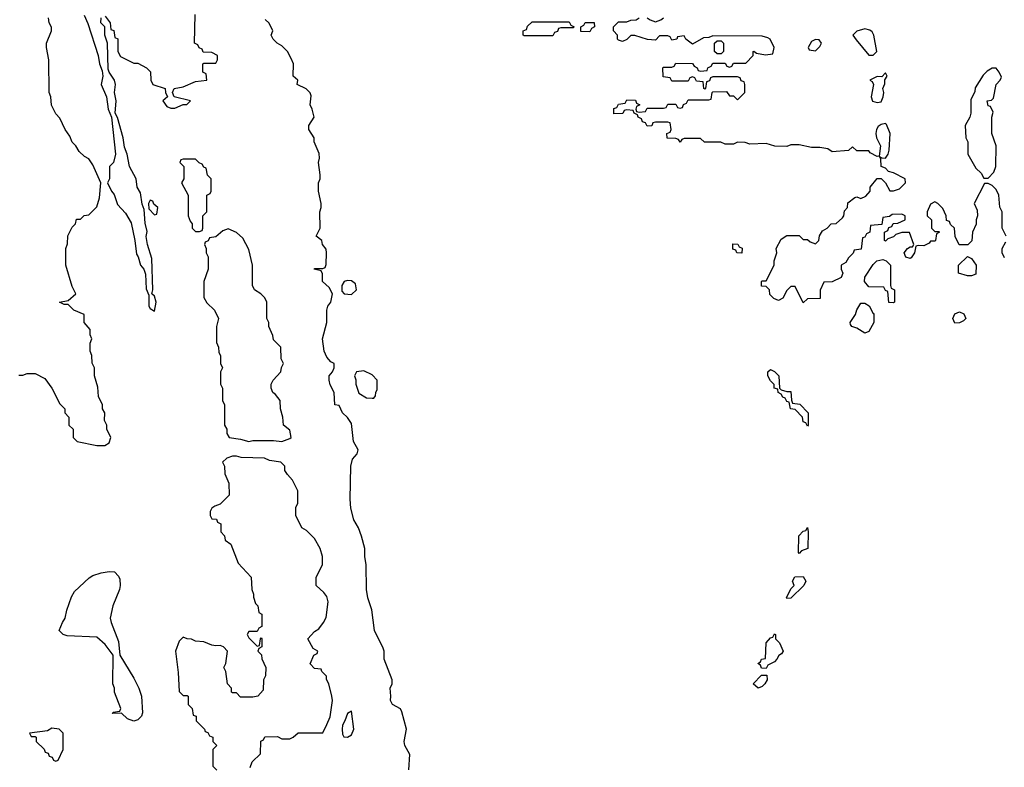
# Model space of a CAD drawing. Header units: inches. Extents: x 2792272 to 2951639, y 860504 to 1033803.
# Tile 93 of 209: x 2853934 to 2858729, y 981724 to 985365. Entities that reach past the tile are written whole.
import ezdxf

# ---------------------------------------------------------------- set-up
doc = ezdxf.new("R2010")
doc.units = ezdxf.units.IN
doc.header["$MEASUREMENT"] = 0
doc.layers.add('C8958', color=7, linetype='Continuous')

msp = doc.modelspace()

# ---------------------------------------------------------------- linework, layer by layer
at = {"layer": 'C8958', "color": 4}
for points, elevation in [([(2853930, 983634), (2853950, 983634), (2853970, 983642), (2854010, 983642), (2854056.9, 983616.9), (2854091, 983571), (2854130, 983494), (2854154, 983470), (2854154, 983450), (2854174, 983430), (2854174, 983390), (2854194, 983370), (2854194, 983330), (2854214, 983310), (2854310, 983291.3), (2854348.4, 983291.6), (2854370, 983304.7), (2854378, 983330), (2854358, 983370), (2854358, 983390), (2854347.3, 983412.7), (2854348, 983450), (2854338, 983470), (2854338, 983490), (2854318, 983530), (2854314.6, 983574.6), (2854298, 983630), (2854298, 983670), (2854287.3, 983692.7), (2854286, 983730), (2854278, 983750), (2854278, 983790), (2854286, 983810), (2854278, 983830), (2854276.4, 983856.4), (2854248, 983890), (2854248, 983930), (2854198, 983950), (2854170, 983978), (2854150, 983978), (2854128, 983990), (2854170, 983998), (2854208, 984030), (2854190, 984066), (2854158, 984170), (2854158, 984250), (2854167.3, 984272.7), (2854168.4, 984311.6), (2854190, 984354), (2854206, 984370), (2854210, 984394), (2854230, 984394), (2854248.4, 984411.6), (2854270, 984414), (2854310, 984454), (2854323.1, 984496.9), (2854328.7, 984570), (2854290, 984658), (2854270, 984688), (2854250, 984698), (2854223.1, 984723.1), (2854208, 984750), (2854189.1, 984769.1), (2854178, 984798), (2854155.3, 984830), (2854130, 984886), (2854110, 984906), (2854088.4, 984948.4), (2854086, 984990), (2854078, 985010), (2854075.3, 985170), (2854064, 985230), (2854064, 985250), (2854088.7, 985310), (2854088.4, 985328.4), (2854078, 985350), (2854074.6, 985374.6)], 12), ([(2854247.3, 985387.3), (2854265.8, 985345.8), (2854316, 985190), (2854322.8, 985150), (2854335.3, 985115.3), (2854338.8, 985090), (2854330.7, 985050), (2854357.3, 984990), (2854364.9, 984930), (2854381, 984890), (2854400.7, 984710), (2854391.3, 984670), (2854372, 984650), (2854371, 984590), (2854362, 984570), (2854381, 984530), (2854393.7, 984513.7), (2854410, 984464.7), (2854450, 984422), (2854476.3, 984376.3), (2854494.8, 984290), (2854502.8, 984222.8), (2854510.7, 984210.7), (2854522.8, 984170), (2854538, 984150), (2854546, 984126), (2854550, 984054), (2854563.6, 984023.6), (2854562.8, 983970), (2854570, 983958), (2854590, 983946), (2854599.3, 983990), (2854590, 984018), (2854578, 984030), (2854582, 984050), (2854578, 984202), (2854556, 984270), (2854549.4, 984309.4), (2854554, 984334), (2854545.2, 984374.8), (2854540.4, 984440.4), (2854530, 984466), (2854522, 984522), (2854506, 984550), (2854501.2, 984590), (2854469.4, 984650), (2854458, 984710), (2854444.8, 984744.8), (2854438, 984790), (2854410, 984888), (2854399, 984910), (2854403.7, 984970), (2854395.1, 985010), (2854401.2, 985050), (2854395.3, 985070), (2854369.1, 985109.1), (2854364.7, 985124.7), (2854362, 985250), (2854349, 985290), (2854348.7, 985330), (2854329.2, 985350), (2854330, 985374)], 12), ([(2854350, 985382), (2854374, 985350), (2854378, 985318), (2854392.7, 985312.7), (2854398, 985278), (2854412, 985272), (2854412, 985210), (2854425.4, 985185.4), (2854490, 985154), (2854510, 985154), (2854551.3, 985131.3), (2854571.3, 985111.3), (2854572, 985070), (2854582, 985050), (2854642, 985030), (2854644.7, 985010), (2854654, 984990), (2854631.3, 984970), (2854650, 984942), (2854670, 984934), (2854690, 984934), (2854730, 984952), (2854747.3, 984952.7), (2854766, 984970), (2854686, 984990), (2854678, 985010), (2854686, 985030), (2854730, 985038.8), (2854790, 985064.7), (2854846, 985070), (2854842, 985102), (2854826, 985110), (2854826, 985150), (2854830, 985154), (2854890, 985154), (2854898, 985170), (2854898, 985190), (2854870, 985206), (2854827.3, 985207.3), (2854822, 985222), (2854807.3, 985227.3), (2854802, 985242), (2854786, 985250), (2854788, 985390)], 12), ([(2858738, 984310), (2858718, 984350), (2858718, 984430), (2858707.3, 984452.7), (2858702, 984510), (2858690, 984538), (2858670, 984558), (2858650, 984568), (2858632.7, 984567.3), (2858582, 984470), (2858596.9, 984436.9), (2858598, 984410), (2858591.3, 984390), (2858591.3, 984368.7), (2858574, 984330), (2858571.6, 984288.4), (2858551.6, 984268.4), (2858508.9, 984268.9), (2858488.9, 984308.9), (2858486, 984350), (2858467.3, 984367.3), (2858462, 984382), (2858447.3, 984387.3), (2858446, 984410), (2858430, 984446), (2858406, 984470), (2858390, 984478), (2858370, 984466), (2858354, 984430), (2858354, 984410), (2858374, 984390), (2858374, 984350), (2858390, 984334), (2858410, 984334), (2858414, 984330), (2858398, 984322), (2858394, 984290), (2858390, 984286), (2858370, 984286), (2858363.6, 984276.4), (2858336.9, 984263.1), (2858310, 984266), (2858298, 984262), (2858292, 984230), (2858275.3, 984204.7), (2858270, 984202), (2858248.9, 984208.9), (2858242, 984230), (2858258, 984250), (2858270, 984258), (2858282, 984258), (2858288, 984270), (2858268, 984328), (2858230, 984328.7), (2858201, 984319), (2858190, 984308), (2858162, 984298), (2858150, 984286), (2858146, 984290), (2858146, 984330), (2858162, 984338), (2858167.3, 984352.7), (2858182, 984358), (2858187.3, 984372.7), (2858210, 984374), (2858246, 984390), (2858246, 984410), (2858230, 984418), (2858183.6, 984416.4), (2858170, 984406), (2858138, 984402), (2858132.7, 984367.3), (2858078, 984362), (2858074, 984330), (2858058, 984322), (2858050, 984306), (2858038, 984302), (2858032.7, 984247.3), (2857998, 984242), (2857992.7, 984227.3), (2857970, 984206), (2857956.9, 984183.1), (2857934, 984170), (2857934, 984150), (2857942, 984130), (2857934, 984110), (2857890, 984088.7), (2857850, 984086), (2857832.7, 984047.3), (2857832.7, 984007.3), (2857770, 984006), (2857750, 983986), (2857710, 984066), (2857690, 984066), (2857670, 984046), (2857650, 984008), (2857630, 983998), (2857607.3, 984007.3), (2857587.3, 984027.3), (2857586, 984050), (2857570, 984066), (2857547.3, 984067.3), (2857546, 984090), (2857550, 984094), (2857570, 984094), (2857608, 984170), (2857608, 984190), (2857622, 984230), (2857618, 984250), (2857643.1, 984296.9), (2857670, 984314), (2857730, 984314), (2857750, 984294), (2857770, 984294), (2857783.6, 984283.6), (2857810, 984274), (2857826, 984290), (2857828.4, 984311.6), (2857843.1, 984336.9), (2857866, 984350), (2857886, 984370), (2857910, 984372), (2857940.4, 984399.6), (2857948, 984410), (2857950, 984434), (2857966, 984450), (2857967.3, 984472.7), (2858000.4, 984499.6), (2858010, 984502), (2858030, 984494), (2858054.6, 984505.4), (2858075.3, 984530), (2858075.3, 984550), (2858110, 984591.3), (2858130, 984592), (2858150.6, 984570.6), (2858171.6, 984531.6), (2858190, 984531.3), (2858218, 984542), (2858248, 984570), (2858246, 984590), (2858190, 984619.3), (2858165.6, 984625.6), (2858150, 984642), (2858128.7, 984650), (2858127.3, 984687.3), (2858122, 984698), (2858132, 984692), (2858150, 984691.3), (2858164, 984710), (2858169, 984730), (2858173.2, 984810), (2858154.8, 984854.8), (2858150, 984859), (2858130, 984855.3), (2858114.8, 984845.2), (2858107.3, 984830), (2858102.8, 984810), (2858106, 984790), (2858126, 984750), (2858119.6, 984700.4), (2858110, 984698), (2858076.4, 984716.4), (2858070, 984726), (2858010, 984726), (2857990, 984746), (2857970, 984728), (2857890, 984722), (2857870, 984735.3), (2857830, 984742), (2857790, 984742), (2857730, 984755.3), (2857690, 984755.3), (2857670, 984748), (2857611.6, 984748.4), (2857570, 984762), (2857490, 984758), (2857467.3, 984767.3), (2857430, 984768.7), (2857410, 984758), (2857370, 984758), (2857348.9, 984768.9), (2857268.9, 984768.9), (2857250, 984786), (2857170, 984786), (2857158, 984782), (2857150, 984768), (2857142, 984782), (2857130, 984786), (2857087.3, 984787.3), (2857086, 984810), (2857102, 984818), (2857106, 984830), (2857102, 984862), (2857090, 984866), (2857030, 984866), (2857018, 984862), (2857012.7, 984847.3), (2856990, 984846), (2856982, 984862), (2856967.3, 984867.3), (2856962, 984882), (2856946, 984890), (2856942, 984902), (2856926, 984910), (2856922, 984922), (2856890, 984926), (2856878, 984922), (2856871.6, 984908.4), (2856827.3, 984907.3), (2856827.3, 984932.7), (2856842, 984938), (2856850, 984954), (2856882, 984958), (2856890, 984974), (2856932.7, 984972.7), (2856938, 984958), (2856954, 984950), (2856938, 984942), (2856934, 984930), (2856938, 984918), (2856950, 984914), (2856982, 984918), (2856990, 984934), (2857070, 984934), (2857082, 984938), (2857090, 984954), (2857130, 984954), (2857138, 984938), (2857150, 984934), (2857162, 984938), (2857167.3, 984952.7), (2857182, 984958), (2857190, 984974), (2857290, 984974), (2857302, 984978), (2857306, 985010), (2857310, 985014), (2857376, 985016), (2857390, 984994), (2857410, 984994), (2857430, 984974), (2857466, 985010), (2857466, 985050), (2857462, 985062), (2857448, 985068), (2857442, 985082), (2857430, 985086), (2857310, 985086), (2857298, 985082), (2857292.7, 985067.3), (2857278, 985062), (2857274, 985030), (2857270, 985026), (2857266, 985030), (2857262, 985062), (2857230, 985066), (2857222, 985082), (2857210, 985086), (2857198, 985082), (2857190, 985066), (2857110, 985066), (2857102, 985082), (2857067.3, 985087.3), (2857066, 985130), (2857070, 985134), (2857110, 985134), (2857122, 985138), (2857130, 985154), (2857210, 985152), (2857218, 985138), (2857234, 985130), (2857238, 985118), (2857250, 985114), (2857282, 985118), (2857286, 985130), (2857302, 985138), (2857310, 985154), (2857370, 985154), (2857378, 985138), (2857390, 985134), (2857402, 985138), (2857410, 985154), (2857470, 985154), (2857506, 985190), (2857506, 985210), (2857508.9, 985211.1), (2857522, 985202), (2857566, 985194), (2857602, 985198), (2857608, 985230), (2857588, 985270), (2857577.2, 985277.2), (2857550, 985284), (2857310, 985286), (2857290, 985278), (2857263.6, 985276.4), (2857210, 985246), (2857178, 985270), (2857170, 985286), (2857138, 985282), (2857134, 985270), (2857110, 985266), (2857102, 985282), (2857090, 985286), (2857050, 985286), (2857030, 985266), (2856991.3, 985268.7), (2856930, 985288), (2856910, 985288), (2856890, 985268), (2856870, 985258), (2856850, 985266), (2856846, 985270), (2856846, 985290), (2856826, 985310), (2856826, 985330), (2856850, 985354), (2856890, 985354), (2856910, 985362), (2856936.4, 985363.6), (2856950, 985374)], 4), ([(2856990, 985374), (2857003.6, 985363.6), (2857030, 985354), (2857056.4, 985363.6), (2857070, 985374)], 4), ([(2855828.9, 981711.1), (2855834, 981786), (2855809.2, 981830), (2855806.6, 981850), (2855817.2, 981910), (2855794.6, 981994.6), (2855788.7, 982008.7), (2855749.3, 982029.3), (2855739, 982050), (2855742, 982070), (2855738, 982110), (2855748, 982130), (2855748, 982150), (2855709.2, 982250), (2855709, 982290), (2855704.7, 982304.7), (2855661.2, 982390), (2855648.4, 982491.6), (2855629.5, 982549.5), (2855622.7, 982590), (2855621.2, 982710), (2855614, 982750), (2855614, 982790), (2855599, 982850), (2855584, 982890), (2855561.2, 982930), (2855546.3, 982986.3), (2855542.7, 983030), (2855546, 983190), (2855555.5, 983224.5), (2855578, 983250), (2855582, 983270), (2855559.5, 983310), (2855550, 983398), (2855530, 983428), (2855506, 983450), (2855490, 983486), (2855468, 983490), (2855466, 983550), (2855446.3, 983586.3), (2855441.2, 983610), (2855441.2, 983630), (2855458, 983650), (2855466, 983670), (2855466, 983690), (2855450, 983698), (2855430, 983722), (2855417.2, 983750), (2855409.3, 983810.7), (2855429, 983890), (2855429, 983950), (2855435.3, 983970), (2855448.7, 983990), (2855458, 984030), (2855440.4, 984060.4), (2855409.3, 984089.3), (2855408, 984128), (2855402, 984142), (2855368, 984150), (2855370, 984154), (2855410, 984154), (2855422, 984158), (2855427.3, 984172.7), (2855428, 984230), (2855427.3, 984247.3), (2855408, 984270), (2855406, 984290), (2855378, 984310), (2855398, 984350), (2855395.3, 984430), (2855402, 984450), (2855402, 984470), (2855389.2, 984530), (2855389, 984570), (2855398, 984590), (2855398, 984610), (2855389, 984670), (2855394, 984690), (2855392.7, 984712.7), (2855368.7, 984770), (2855368, 984790), (2855342, 984830), (2855342, 984850), (2855368.7, 984890), (2855359, 984930), (2855349.3, 984950), (2855353.6, 984993.6), (2855348.7, 985008.7), (2855328.4, 985028.4), (2855286, 985050), (2855288, 985070), (2855266, 985090), (2855268, 985150), (2855256.4, 985176.4), (2855238, 985210), (2855210, 985238), (2855188, 985250), (2855168, 985270), (2855158, 985290), (2855166, 985310), (2855148.4, 985348.4), (2855130, 985366)], 8), ([(2858730, 984206), (2858718, 984230), (2858718, 984250), (2858736.4, 984283.6)], 4), ([(2855056.4, 981723.6), (2855066, 981750), (2855106, 981790), (2855108.4, 981851.6), (2855122, 981858), (2855127.3, 981872.7), (2855190, 981874), (2855210, 981862), (2855250, 981862), (2855266, 981870), (2855290, 981892), (2855410, 981892), (2855430, 981932), (2855445.2, 981970), (2855457.2, 982050), (2855454, 982070), (2855439, 982130), (2855428, 982152), (2855428, 982168), (2855406, 982190), (2855402, 982202), (2855370, 982206), (2855348.4, 982228.4), (2855366, 982270), (2855382, 982278), (2855386, 982290), (2855363.1, 982303.1), (2855338, 982350), (2855370, 982384.7), (2855390, 982398), (2855414, 982430), (2855426, 982454), (2855437, 982530), (2855430, 982555.3), (2855415.5, 982575.5), (2855378, 982610), (2855378, 982650), (2855408, 982710), (2855408, 982750), (2855398, 982790), (2855370, 982838), (2855330, 982878), (2855308, 982890), (2855278, 982950), (2855278, 982990), (2855288, 983010), (2855288, 983070), (2855263.1, 983123.1), (2855238, 983150), (2855226, 983170), (2855226, 983190), (2855206, 983210), (2855150, 983219), (2855126, 983230), (2855012.5, 983232.5), (2854990, 983239.3), (2854970, 983239.3), (2854942, 983230), (2854922, 983210), (2854931.1, 983191.1), (2854932.7, 983152.7), (2854952.7, 983107.3), (2854954, 983050), (2854910, 983006), (2854883.6, 982996.4), (2854870, 982986), (2854862, 982970), (2854862, 982950), (2854870, 982934), (2854892.7, 982932.7), (2854898, 982918), (2854914, 982910), (2854914, 982870), (2854931.6, 982851.6), (2854934, 982830), (2854962, 982810), (2854997.5, 982717.5), (2855061, 982650), (2855064.7, 982590), (2855072.7, 982567.3), (2855072.7, 982552.7), (2855082, 982522), (2855094, 982510), (2855098, 982478), (2855114, 982470), (2855114, 982410), (2855098, 982402), (2855090, 982386), (2855050, 982386), (2855042, 982370), (2855050, 982354), (2855090, 982314), (2855102, 982318), (2855106, 982350), (2855110, 982354), (2855114, 982350), (2855114, 982310), (2855098, 982302), (2855094, 982290), (2855111.6, 982271.6), (2855112.7, 982252.7), (2855132, 982210), (2855131.3, 982168.7), (2855122, 982150), (2855119.6, 982100.4), (2855094, 982070), (2855070, 982066), (2855010, 982066), (2854990, 982086), (2854970, 982086), (2854966, 982090), (2854966, 982110), (2854946, 982130), (2854938, 982190), (2854928, 982210), (2854938, 982230), (2854946, 982290), (2854926, 982310), (2854910, 982318), (2854890, 982315.3), (2854870, 982319), (2854830, 982335.3), (2854790, 982338), (2854770, 982348), (2854748.9, 982348.9), (2854730, 982358), (2854710, 982338), (2854693.4, 982290), (2854705.4, 982185.4), (2854710, 982094), (2854730, 982074), (2854750, 982074), (2854754, 982070), (2854754, 982030), (2854774, 982010), (2854778, 981978), (2854792.7, 981972.7), (2854794, 981950), (2854834, 981910), (2854838, 981898), (2854850, 981894), (2854858, 981878), (2854874, 981870), (2854874, 981850), (2854894, 981830), (2854874, 981810), (2854874, 981730), (2854894, 981710)], 12)]:
    msp.add_lwpolyline(points, dxfattribs=dict(at, elevation=elevation))
for points, elevation in [([(2856390, 985286), (2856386, 985290), (2856386, 985310), (2856402, 985318), (2856407.3, 985332.7), (2856430, 985354), (2856610, 985354), (2856618, 985338), (2856634, 985330), (2856630, 985326), (2856570, 985326), (2856558, 985322), (2856552.7, 985307.3), (2856538, 985302), (2856530, 985286)], 4), ([(2856710, 985306), (2856667.3, 985307.3), (2856666, 985330), (2856682, 985338), (2856688.4, 985351.6), (2856731.6, 985351.6), (2856734, 985330), (2856718, 985322)], 4), ([(2858050, 985321.2), (2858010, 985308.7), (2857991.3, 985290), (2858006.8, 985266.8), (2858070, 985192), (2858090, 985192), (2858108, 985210), (2858094, 985290), (2858085.2, 985305.2), (2858074, 985314)], 4), ([(2857330, 985198), (2857318, 985210), (2857318, 985250), (2857330, 985262), (2857350, 985262), (2857362, 985250), (2857362, 985210), (2857350, 985198)], 4), ([(2857810, 985268), (2857790, 985258), (2857774, 985230), (2857778, 985218), (2857810, 985214), (2857830, 985234), (2857838, 985250), (2857827.3, 985267.3)], 4), ([(2858150, 985106), (2858132.7, 985087.3), (2858110, 985088.7), (2858074, 985070), (2858084.7, 985064.7), (2858091.3, 985050), (2858080.7, 984990), (2858087.9, 984967.9), (2858110, 984961), (2858130, 984964.7), (2858139, 984990), (2858142, 985010), (2858138, 985030), (2858147.3, 985052.7), (2858147.3, 985072.7), (2858158, 985090)], 4), ([(2858670, 985129.2), (2858645.2, 985114.8), (2858625.5, 985094.5), (2858587.3, 985032.7), (2858584.7, 985015.3), (2858565.4, 984974.6), (2858566, 984910), (2858561, 984890), (2858538, 984850), (2858542, 984790), (2858552, 984770), (2858552, 984710), (2858590, 984642), (2858616.9, 984616.9), (2858630, 984594), (2858650, 984594), (2858678, 984622), (2858688, 984650), (2858688.7, 984750), (2858668, 984810), (2858668.7, 984890), (2858675.3, 984915.3), (2858662, 984942), (2858650, 984946), (2858646, 984970), (2858667.3, 984972.7), (2858676.4, 984983.6), (2858689.2, 985050), (2858708.7, 985070), (2858715.3, 985084.7), (2858704, 985110), (2858689, 985129)], 4), ([(2854790, 984686), (2854730, 984686), (2854718, 984682), (2854714, 984670), (2854734, 984650), (2854734, 984590), (2854722, 984570), (2854754, 984510), (2854754, 984410), (2854763.6, 984383.6), (2854774, 984370), (2854774, 984350), (2854790, 984334), (2854810, 984334), (2854822, 984338), (2854826, 984350), (2854826, 984410), (2854846, 984430), (2854846, 984510), (2854862, 984518), (2854866, 984530), (2854866, 984590), (2854848.4, 984608.4), (2854842, 984642), (2854830, 984646), (2854822, 984662), (2854807.3, 984667.3)], 12), ([(2854570, 984486), (2854562, 984470), (2854563.6, 984443.6), (2854590, 984414), (2854602, 984418), (2854606, 984450), (2854587.3, 984467.3), (2854582, 984482)], 12), ([(2854950, 984346), (2854923.6, 984336.4), (2854890, 984308), (2854858, 984302), (2854852, 984288), (2854838, 984282), (2854834, 984270), (2854842, 984250), (2854842, 984230), (2854851.3, 984210), (2854851.3, 984150), (2854830.8, 984089.2), (2854831.3, 984011.3), (2854845.4, 983985.4), (2854882, 983950), (2854902, 983910), (2854892, 983870), (2854892.7, 983792.7), (2854902, 983770), (2854903.6, 983743.6), (2854912, 983730), (2854912, 983690), (2854922, 983670), (2854912, 983650), (2854912, 983590), (2854922, 983570), (2854922, 983510), (2854932, 983490), (2854932, 983390), (2854942, 983370), (2854942, 983350), (2854954, 983330), (2855010, 983322.8), (2855050, 983311.3), (2855070, 983316), (2855170, 983316), (2855210, 983311.3), (2855250, 983326), (2855255.3, 983330), (2855250, 983366), (2855218, 983390), (2855215.3, 983430), (2855204, 983470), (2855202, 983510), (2855180.4, 983540.4), (2855166, 983550), (2855158, 983570), (2855158, 983590), (2855168, 983610), (2855206, 983650), (2855208.4, 983671.6), (2855218, 983690), (2855207.3, 983712.7), (2855206, 983770), (2855170, 983806), (2855167.3, 983827.3), (2855148, 983870), (2855148, 983890), (2855138, 983910), (2855138, 983990), (2855128, 984010), (2855108, 984030), (2855078, 984050), (2855068, 984070), (2855068, 984170), (2855050, 984246), (2855020.4, 984300.4), (2854990, 984328)], 12), ([(2857450, 984228), (2857426, 984230), (2857422, 984242), (2857407.3, 984247.3), (2857407.3, 984272.7), (2857431.6, 984271.6), (2857438, 984258), (2857452.7, 984252.7)], 4), ([(2858190, 983986), (2858167.3, 983987.3), (2858162, 984042), (2858150, 984046), (2858142, 984062), (2858070, 984064), (2858048.7, 984090), (2858049.3, 984110.7), (2858090, 984172), (2858109, 984191), (2858136.9, 984196.9), (2858154, 984190), (2858174, 984170), (2858174, 984070), (2858178, 984058), (2858194, 984050), (2858194, 983990)], 4), ([(2858550, 984118), (2858506, 984130), (2858506, 984170), (2858550, 984212), (2858570, 984202), (2858591.3, 984170), (2858590, 984126), (2858570, 984118)], 4), ([(2855530, 984095.3), (2855514, 984090), (2855502, 984070), (2855503.6, 984043.6), (2855514, 984030), (2855550, 984027.3), (2855574, 984050), (2855570, 984078), (2855550, 984093.2)], 8), ([(2858090, 983934), (2858094, 983934), (2858094, 983890), (2858070, 983846), (2858050, 983838), (2858010, 983862), (2857986, 983870), (2857980.4, 983880.4), (2857978, 983890), (2858004, 983930), (2858010, 983952), (2858030, 983984.7), (2858050, 983984.7), (2858071.1, 983971.1)], 4), ([(2858487.3, 983887.3), (2858478, 983910), (2858487.3, 983932.7), (2858510, 983942), (2858532, 983932), (2858542, 983910), (2858530, 983898), (2858510, 983888)], 4), ([(2855610, 983655.3), (2855574, 983650), (2855564.7, 983630), (2855571.1, 983611.1), (2855571.3, 983590), (2855586.4, 983546.4), (2855623.6, 983523.6), (2855650, 983522), (2855658, 983522), (2855667.3, 983532.7), (2855668, 983550), (2855675.3, 983564.7), (2855675.3, 983610), (2855650, 983635.3)], 8), ([(2857670, 983554), (2857690, 983554), (2857692.7, 983512.7), (2857698, 983498), (2857732.7, 983492.7), (2857774, 983450), (2857774, 983390), (2857770, 983386), (2857762, 983402), (2857750, 983406), (2857746, 983430), (2857710, 983466), (2857688, 983470), (2857682, 983502), (2857670, 983506), (2857662, 983522), (2857650, 983526), (2857642, 983542), (2857628, 983550), (2857626, 983566), (2857608.7, 983570), (2857608, 983588), (2857590, 983606), (2857578, 983630), (2857578, 983650), (2857590, 983662), (2857610, 983652), (2857631.3, 983630), (2857634, 983570), (2857642, 983562)], 4), ([(2857730, 982766), (2857726, 982770), (2857728.4, 982851.6), (2857750, 982874), (2857762, 982878), (2857770, 982892), (2857774, 982870), (2857772, 982790), (2857742, 982778)], 4), ([(2854490, 981949), (2854459.3, 981959.3), (2854430, 981988), (2854386, 981986), (2854390, 981992), (2854422, 981998), (2854426, 982010), (2854395.3, 982090), (2854395.3, 982110), (2854388, 982130), (2854388.7, 982270), (2854350, 982322), (2854310, 982358), (2854164.7, 982364.7), (2854146, 982370), (2854126, 982390), (2854142, 982430), (2854155.3, 982450), (2854164, 982490), (2854186.3, 982553.7), (2854200.2, 982579.8), (2854272.9, 982647.1), (2854290, 982658), (2854330, 982671.3), (2854370, 982678), (2854396, 982676), (2854415.3, 982655.3), (2854421, 982641), (2854424, 982610), (2854420.7, 982590), (2854387.3, 982510), (2854374.8, 982450), (2854378.8, 982430), (2854415.9, 982335.9), (2854422, 982270), (2854490, 982158), (2854514, 982110), (2854526.8, 982070), (2854531.3, 981990), (2854526.8, 981973.2), (2854510, 981955.3)], 8), ([(2857670, 982546), (2857669, 982550), (2857690, 982594), (2857706, 982610), (2857698, 982630), (2857708.4, 982651.6), (2857750, 982654), (2857762, 982630), (2857752, 982610), (2857690, 982548)], 4), ([(2857570, 982206), (2857547.3, 982207.3), (2857542, 982222), (2857528, 982230), (2857542, 982238), (2857546, 982250), (2857566, 982254), (2857568.7, 982330), (2857590, 982354), (2857602, 982358), (2857610, 982374), (2857614, 982370), (2857614, 982350), (2857634, 982330), (2857652, 982290), (2857643.6, 982276.4), (2857631.6, 982268.4), (2857622, 982250), (2857610, 982238), (2857578, 982222)], 4), ([(2857530, 982108.7), (2857506, 982130), (2857547.3, 982172.7), (2857572.7, 982172.7), (2857574, 982150), (2857562, 982130), (2857550, 982118)], 4), ([(2855550, 981998), (2855530, 981986), (2855518, 981950), (2855506, 981930), (2855504.7, 981910), (2855505.4, 981885.4), (2855512, 981872), (2855530, 981871.3), (2855550, 981882), (2855562, 981910)], 12), ([(2854090, 981915.1), (2854070, 981902), (2853982, 981890), (2853990, 981874), (2854010, 981874), (2854014, 981870), (2854014, 981850), (2854052.7, 981812.7), (2854058, 981798), (2854072.7, 981792.7), (2854078, 981778), (2854092.7, 981772.7), (2854098, 981758), (2854110, 981754), (2854122, 981758), (2854146, 981810), (2854146, 981890), (2854126, 981910)], 12)]:
    msp.add_lwpolyline(points, close=True, dxfattribs=dict(at, elevation=elevation))

doc.saveas('drawing.dxf')
